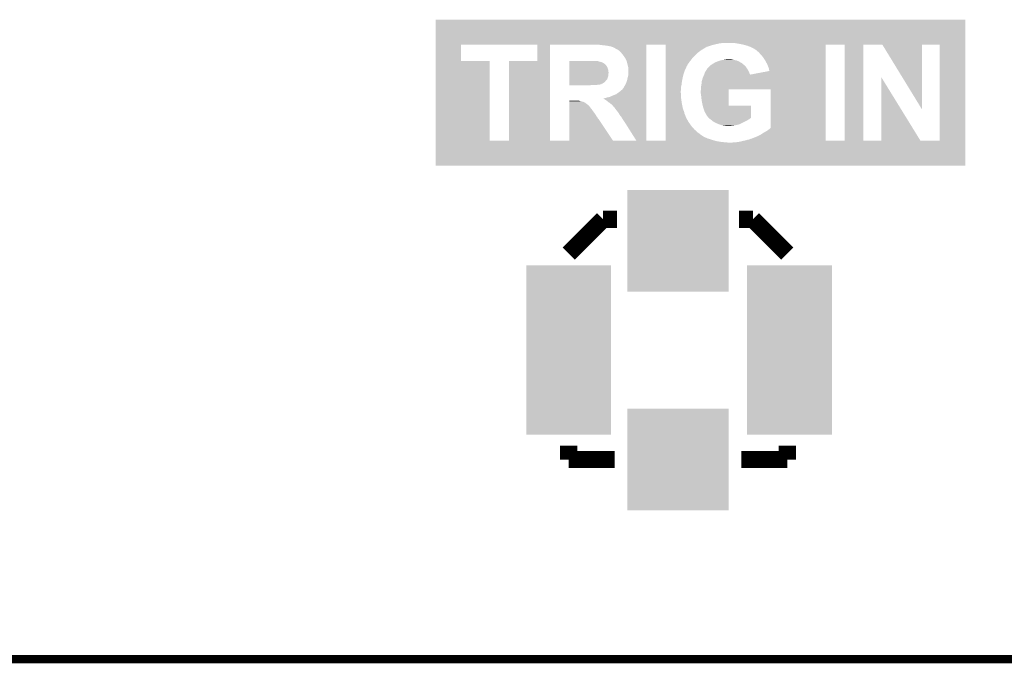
# Model space of a CAD drawing. Extents: x -52 to 48, y -3 to 57.
# Tile 56 of 96: x 12 to 24, y 5 to 12. Entities that reach past the tile are written whole.
import ezdxf

# ---------------------------------------------------------------- set-up
doc = ezdxf.new("R2010")
doc.units = 0
doc.layers.get('0').update_dxf_attribs({"linetype": 'CONTINUOUS'})
for name, color, linetype in [('CLICK_SHIELD_FOR_RED_PITAYA_008', 9, 'CONTINUOUS'), ('CLICK_SHIELD_FOR_RED_PITAYA_010', 11, 'CONTINUOUS'), ('CLICK_SHIELD_FOR_RED_PITAYA_012', 8, 'CONTINUOUS')]:
    doc.layers.add(name, color=color, linetype=linetype)

# ---------------------------------------------------------------- blocks, each defined once
blk = doc.blocks.new('RECTANGLE_203')
blk.add_solid([(0.50165, 1.00203), (0.50165, -1.00203), (-0.50165, 1.00203), (-0.50165, -1.00203)])
blk = doc.blocks.new('SQUARE_204')
blk.add_solid([(0.60198, 0.60198), (0.60198, -0.60198), (-0.60198, 0.60198), (-0.60198, -0.60198)])

msp = doc.modelspace()

# ---------------------------------------------------------------- linework, layer by layer
at = {"layer": 'CLICK_SHIELD_FOR_RED_PITAYA_008', "const_width": 0.09906}
msp.add_lwpolyline([(6.4516, 4.81076), (46.84522, 4.81076)], dxfattribs=at)
at = {"layer": 'CLICK_SHIELD_FOR_RED_PITAYA_010', "const_width": 0.2032}
for points in [[(18.34896, 9.61136), (18.75536, 10.01776)], [(18.75536, 10.01776), (18.92046, 10.01776)], [(20.36826, 10.01776), (20.53336, 10.01776)], [(20.53336, 10.01776), (20.93976, 9.61136)], [(18.34896, 7.17296), (18.34896, 7.33806)], [(20.93976, 7.17296), (20.93976, 7.33806)], [(18.34896, 7.17296), (18.89506, 7.17296)], [(20.39366, 7.17296), (20.93976, 7.17296)]]:
    msp.add_lwpolyline(points, dxfattribs=at)
at = {"layer": 'CLICK_SHIELD_FOR_RED_PITAYA_010'}
for points in [[(16.774186, 12.10564), (16.77419, 12.379928), (23.047954, 12.10564), (23.04796, 12.379928)], [(16.77419, 12.379928), (16.774192, 12.37996), (23.04796, 12.379928), (16.774192, 12.37996)], [(16.774182, 11.892302), (16.774186, 12.085316), (17.073884, 11.892302), (17.073902, 12.085316)], [(16.774186, 12.09802), (16.774186, 12.10564), (20.1295, 12.09802), (20.182842, 12.10564)], [(16.774186, 12.08786), (16.774186, 12.09802), (20.08378, 12.08786), (20.1295, 12.09802)], [(16.774186, 12.08532), (16.774186, 12.08786), (20.07362, 12.08532), (20.08378, 12.08786)], [(16.774186, 12.085318), (16.774186, 12.08532), (18.38453, 12.085318), (18.641058, 12.08532)], [(16.774186, 12.085316), (16.774186, 12.085318), (17.073902, 12.085316), (17.978096, 12.085318)], [(17.978098, 12.085316), (17.978096, 12.085318), (18.128002, 12.085316), (18.38453, 12.085318)], [(17.978098, 11.892284), (17.978098, 12.085316), (18.127998, 11.892284), (18.128002, 12.085316)], [(18.641072, 12.085318), (18.641058, 12.08532), (20.073614, 12.085318), (20.07362, 12.08532)], [(18.641084, 12.085316), (18.641072, 12.085318), (19.268462, 12.085316), (19.497016, 12.085318)], [(18.656302, 12.08278), (18.641084, 12.085316), (19.26846, 12.08278), (19.268462, 12.085316)], [(18.75536, 12.0777), (18.71218, 12.08278), (19.26846, 12.0777), (19.26846, 12.08278)], [(18.80108, 12.07262), (18.75536, 12.0777), (19.26846, 12.07262), (19.26846, 12.0777)], [(18.84172, 12.065), (18.80108, 12.07262), (19.26846, 12.065), (19.26846, 12.07262)], [(18.8595, 12.05992), (18.84172, 12.065), (19.26846, 12.05992), (19.26846, 12.065)], [(18.874744, 12.05484), (18.8595, 12.05992), (19.26846, 12.05484), (19.26846, 12.05992)], [(18.87729, 12.054834), (18.874744, 12.05484), (19.26846, 12.054834), (19.26846, 12.05484)], [(18.879828, 12.052298), (18.87729, 12.054834), (19.26846, 12.052298), (19.26846, 12.054834)], [(18.889978, 12.04722), (18.879828, 12.052298), (19.26846, 12.04722), (19.26846, 12.052298)], [(18.90268, 12.0396), (18.889978, 12.04722), (19.26846, 12.0396), (19.26846, 12.04722)], [(18.923002, 12.029438), (18.90268, 12.0396), (19.26846, 12.029438), (19.26846, 12.0396)], [(18.945862, 12.014198), (18.923002, 12.029438), (19.26846, 12.014198), (19.26846, 12.029438)], [(19.497014, 12.077698), (19.497016, 12.085318), (20.04314, 12.077698), (20.073614, 12.085318)], [(19.497014, 12.06754), (19.497014, 12.077698), (20.012658, 12.06754), (20.04314, 12.077698)], [(19.497014, 12.062462), (19.497014, 12.06754), (19.999962, 12.062462), (20.012658, 12.06754)], [(19.497014, 12.059922), (19.497014, 12.062462), (19.987262, 12.059922), (19.999962, 12.062462)], [(19.497014, 12.054842), (19.497014, 12.059922), (19.979642, 12.054842), (19.987262, 12.059922)], [(19.497014, 12.04976), (19.497014, 12.054842), (19.96948, 12.04976), (19.979642, 12.054842)], [(19.497014, 12.019282), (19.497014, 12.04976), (19.918682, 12.019282), (19.96948, 12.04976)], [(19.497014, 12.0015), (19.497014, 12.019282), (19.89582, 12.0015), (19.918682, 12.019282)], [(20.294602, 12.1031), (20.27682, 12.10564), (23.047954, 12.1031), (23.047954, 12.10564)], [(20.337778, 12.10056), (20.31492, 12.1031), (23.047954, 12.10056), (23.047954, 12.1031)], [(20.36318, 12.09548), (20.337778, 12.10056), (23.047954, 12.09548), (23.047954, 12.10056)], [(20.41652, 12.08532), (20.36318, 12.09548), (23.047954, 12.08532), (23.047954, 12.09548)], [(20.416528, 12.085318), (20.41652, 12.08532), (23.047954, 12.085318), (23.047954, 12.08532)], [(20.416534, 12.085316), (20.416528, 12.085318), (21.391902, 12.085316), (21.620456, 12.085318)], [(20.46986, 12.07008), (20.416534, 12.085316), (21.3919, 12.07008), (21.391902, 12.085316)], [(20.497798, 12.05992), (20.46986, 12.07008), (21.3919, 12.05992), (21.3919, 12.07008)], [(20.525738, 12.04722), (20.497798, 12.05992), (21.3919, 12.04722), (21.3919, 12.05992)], [(20.5486, 12.03452), (20.525738, 12.04722), (21.3919, 12.03452), (21.3919, 12.04722)], [(20.571462, 12.019278), (20.5486, 12.03452), (21.3919, 12.019278), (21.3919, 12.03452)], [(20.57654, 12.0142), (20.571462, 12.019278), (21.3919, 12.0142), (21.3919, 12.019278)], [(21.620454, 12.085316), (21.620456, 12.085318), (22.534902, 12.085316), (22.745676, 12.085318)], [(21.620454, 10.947422), (21.620454, 12.085316), (21.841464, 10.947422), (21.841482, 12.085316)], [(22.064984, 12.08531), (21.841482, 12.085316), (22.5349, 12.08531), (22.534902, 12.085316)], [(22.534872, 11.31833), (22.064984, 12.08531), (22.534872, 11.31833), (22.5349, 12.08531)], [(22.745678, 10.947404), (22.745676, 12.085318), (23.047932, 10.947404), (23.047954, 12.085318)], [(18.96618, 11.99388), (18.945862, 12.014198), (19.26846, 11.99388), (19.26846, 12.014198)], [(18.986498, 11.971022), (18.96618, 11.99388), (19.26846, 11.971022), (19.26846, 11.99388)], [(19.006822, 11.94308), (18.986498, 11.971022), (19.268458, 11.94308), (19.26846, 11.971022)], [(19.009362, 11.940532), (19.006822, 11.94308), (19.268458, 11.940532), (19.268458, 11.94308)], [(19.014442, 11.930378), (19.009362, 11.940532), (19.268458, 11.930378), (19.268458, 11.940532)], [(19.0246, 11.91514), (19.014442, 11.930378), (19.268458, 11.91514), (19.268458, 11.930378)], [(19.034762, 11.89228), (19.0246, 11.91514), (19.268458, 11.89228), (19.268458, 11.91514)], [(19.497014, 11.98626), (19.497014, 12.0015), (19.875502, 11.98626), (19.89582, 12.0015)], [(19.497014, 11.930378), (19.497014, 11.98626), (19.819618, 11.930378), (19.875502, 11.98626)], [(19.497014, 11.91514), (19.497014, 11.930378), (19.80692, 11.91514), (19.819618, 11.930378)], [(19.497014, 11.89736), (19.497014, 11.91514), (19.79422, 11.89736), (19.80692, 11.91514)], [(20.147282, 11.89736), (20.154898, 11.899898), (20.337778, 11.89736), (20.32382, 11.899898)], [(20.154898, 11.899898), (20.17268, 11.90244), (20.32382, 11.899898), (20.30984, 11.90244)], [(20.17268, 11.90244), (20.218398, 11.91006), (20.30984, 11.90244), (20.276818, 11.91006)], [(20.584162, 12.009118), (20.57654, 12.0142), (21.3919, 12.009118), (21.3919, 12.0142)], [(20.591782, 12.0015), (20.584162, 12.009118), (21.3919, 12.0015), (21.3919, 12.009118)], [(20.601942, 11.993878), (20.591782, 12.0015), (21.3919, 11.993878), (21.3919, 12.0015)], [(20.6121, 11.98118), (20.601942, 11.993878), (21.3919, 11.98118), (21.3919, 11.993878)], [(20.6248, 11.96848), (20.6121, 11.98118), (21.3919, 11.96848), (21.3919, 11.98118)], [(20.6502, 11.938), (20.6248, 11.96848), (21.391898, 11.938), (21.3919, 11.96848)], [(20.6629, 11.92022), (20.6502, 11.938), (21.391898, 11.92022), (21.391898, 11.938)], [(20.675598, 11.8999), (20.6629, 11.92022), (21.391898, 11.8999), (21.391898, 11.92022)], [(20.701, 11.85418), (20.675598, 11.8999), (21.391898, 11.85418), (21.391898, 11.8999)], [(16.774164, 10.947422), (16.774182, 11.89228), (17.411704, 10.947422), (17.411674, 11.89228)], [(16.774182, 11.89228), (16.774182, 11.892302), (17.411674, 11.89228), (17.073884, 11.892302)], [(17.640278, 10.947422), (17.640304, 11.892258), (18.127984, 10.947422), (18.127998, 11.892258)], [(17.640304, 11.892258), (17.978098, 11.892284), (18.127998, 11.892258), (18.127998, 11.892284)], [(18.356602, 11.88974), (18.356604, 11.89228), (18.686782, 11.88974), (18.671542, 11.89228)], [(18.356602, 11.889738), (18.356602, 11.88974), (18.696944, 11.889738), (18.686782, 11.88974)], [(18.356602, 11.887198), (18.356602, 11.889738), (18.702022, 11.887198), (18.696944, 11.889738)], [(18.356602, 11.88212), (18.356602, 11.887198), (18.72234, 11.88212), (18.702022, 11.887198)], [(18.356602, 11.87704), (18.356602, 11.88212), (18.74012, 11.87704), (18.72234, 11.88212)], [(18.356602, 11.86942), (18.356602, 11.87704), (18.755358, 11.86942), (18.74012, 11.87704)], [(18.356602, 11.8618), (18.356602, 11.86942), (18.76806, 11.8618), (18.755358, 11.86942)], [(18.356602, 11.85418), (18.356602, 11.8618), (18.77822, 11.85418), (18.76806, 11.8618)], [(18.356602, 11.849094), (18.356602, 11.85418), (18.785842, 11.849094), (18.77822, 11.85418)], [(18.356602, 11.844022), (18.356602, 11.849094), (18.788382, 11.844022), (18.785842, 11.849094)], [(18.356602, 11.841478), (18.356602, 11.844022), (18.790922, 11.841478), (18.788382, 11.844022)], [(18.356602, 11.828778), (18.356602, 11.841478), (18.801082, 11.828778), (18.790922, 11.841478)], [(18.356602, 11.813538), (18.356602, 11.828778), (18.8087, 11.813538), (18.801082, 11.828778)], [(18.356602, 11.783056), (18.356602, 11.813538), (18.81886, 11.783056), (18.8087, 11.813538)], [(18.356602, 11.770358), (18.356602, 11.783056), (18.81886, 11.770358), (18.81886, 11.783056)], [(19.04238, 11.86688), (19.034762, 11.89228), (19.268458, 11.86688), (19.268458, 11.89228)], [(19.05, 11.8364), (19.04238, 11.86688), (19.268458, 11.8364), (19.268458, 11.86688)], [(19.05762, 11.803378), (19.05, 11.8364), (19.268456, 11.803378), (19.268458, 11.8364)], [(19.05762, 11.732258), (19.05762, 11.803378), (19.268456, 11.732258), (19.268456, 11.803378)], [(19.497014, 11.88212), (19.497014, 11.89736), (19.78152, 11.88212), (19.79422, 11.89736)], [(19.497014, 11.869422), (19.497014, 11.88212), (19.773902, 11.869422), (19.78152, 11.88212)], [(19.497014, 11.85926), (19.497014, 11.869422), (19.763742, 11.85926), (19.773902, 11.869422)], [(19.497014, 11.849102), (19.497014, 11.85926), (19.75866, 11.849102), (19.763742, 11.85926)], [(19.497014, 11.84149), (19.497014, 11.849102), (19.753584, 11.84149), (19.75866, 11.849102)], [(19.497014, 11.836422), (19.497014, 11.84149), (19.753576, 11.836422), (19.753584, 11.84149)], [(19.497014, 11.836396), (19.497014, 11.836422), (19.751054, 11.836396), (19.753576, 11.836422)], [(19.497014, 11.80846), (19.497014, 11.836396), (19.73834, 11.80846), (19.751054, 11.836396)], [(19.497014, 11.78306), (19.497014, 11.80846), (19.72564, 11.78306), (19.73834, 11.80846)], [(19.497014, 11.727178), (19.497014, 11.78306), (19.70786, 11.727178), (19.72564, 11.78306)], [(19.976462, 11.777978), (19.982178, 11.7856), (20.47748, 11.777978), (20.472718, 11.7856)], [(19.982178, 11.7856), (19.98726, 11.795758), (20.472718, 11.7856), (20.46637, 11.795758)], [(19.98726, 11.795758), (19.988954, 11.7983), (20.46637, 11.795758), (20.46478, 11.7983)], [(19.988954, 11.7983), (19.99234, 11.80338), (20.46478, 11.7983), (20.461394, 11.80338)], [(19.99234, 11.80338), (19.997418, 11.80846), (20.461394, 11.80338), (20.458008, 11.80846)], [(19.997418, 11.80846), (19.999958, 11.813526), (20.458008, 11.80846), (20.45463, 11.813526)], [(19.999958, 11.813526), (20.002494, 11.81354), (20.45463, 11.813526), (20.45462, 11.81354)], [(20.002494, 11.81354), (20.010116, 11.821162), (20.45462, 11.81354), (20.449538, 11.821162)], [(20.010116, 11.821162), (20.02028, 11.831322), (20.449538, 11.821162), (20.439378, 11.831322)], [(20.02028, 11.831322), (20.03213, 11.84148), (20.439378, 11.831322), (20.42922, 11.84148)], [(20.03213, 11.84148), (20.038058, 11.84656), (20.42922, 11.84148), (20.423506, 11.84656)], [(20.038058, 11.84656), (20.05838, 11.85926), (20.423506, 11.84656), (20.409218, 11.85926)], [(20.05838, 11.85926), (20.062824, 11.8618), (20.409218, 11.85926), (20.40636, 11.8618)], [(20.062824, 11.8618), (20.06727, 11.86434), (20.40636, 11.8618), (20.40382, 11.86434)], [(20.06727, 11.86434), (20.076162, 11.86942), (20.40382, 11.86434), (20.396198, 11.86942)], [(20.076162, 11.86942), (20.0914, 11.87704), (20.396198, 11.86942), (20.380962, 11.87704)], [(20.0914, 11.87704), (20.09648, 11.87958), (20.380962, 11.87704), (20.376518, 11.87958)], [(20.09648, 11.87958), (20.1168, 11.8872), (20.376518, 11.87958), (20.36318, 11.8872)], [(20.1168, 11.8872), (20.147282, 11.89736), (20.36318, 11.8872), (20.337778, 11.89736)], [(20.71116, 11.82878), (20.701, 11.85418), (21.391896, 11.82878), (21.391898, 11.85418)], [(20.72132, 11.800838), (20.71116, 11.82878), (21.391896, 11.800838), (21.391896, 11.82878)], [(20.726378, 11.7729), (20.72132, 11.800838), (21.391896, 11.7729), (21.391896, 11.800838)], [(18.3566, 11.732258), (18.356602, 11.75004), (18.81886, 11.732258), (18.8214, 11.75004)], [(18.3566, 11.714478), (18.3566, 11.732258), (18.818858, 11.714478), (18.81886, 11.732258)], [(18.3566, 11.69924), (18.3566, 11.714478), (18.81378, 11.69924), (18.818858, 11.714478)], [(18.3566, 11.686538), (18.3566, 11.69924), (18.8087, 11.686538), (18.81378, 11.69924)], [(18.3566, 11.67638), (18.3566, 11.686538), (18.806156, 11.67638), (18.8087, 11.686538)], [(18.3566, 11.671296), (18.3566, 11.67638), (18.801078, 11.671296), (18.806156, 11.67638)], [(18.3566, 11.666222), (18.3566, 11.671296), (18.798538, 11.666222), (18.801078, 11.671296)], [(18.3566, 11.653518), (18.3566, 11.666222), (18.78584, 11.653518), (18.798538, 11.666222)], [(18.356602, 11.760198), (18.356602, 11.770358), (18.8214, 11.760198), (18.81886, 11.770358)], [(18.356602, 11.75004), (18.356602, 11.760198), (18.8214, 11.75004), (18.8214, 11.760198)], [(19.039838, 11.6586), (19.04746, 11.69162), (19.268454, 11.6586), (19.268454, 11.69162)], [(19.04746, 11.69162), (19.05762, 11.732258), (19.268454, 11.69162), (19.268456, 11.732258)], [(19.497014, 11.67384), (19.497014, 11.727178), (19.69516, 11.67384), (19.70786, 11.727178)], [(19.497014, 11.62558), (19.497014, 11.67384), (19.68754, 11.62558), (19.69516, 11.67384)], [(19.9263, 11.653518), (19.93392, 11.67892), (21.391894, 11.653518), (21.391894, 11.67892)], [(19.93392, 11.67892), (19.94154, 11.70178), (21.391894, 11.67892), (21.391894, 11.70178)], [(19.94154, 11.70178), (19.9517, 11.72464), (21.391894, 11.70178), (21.391896, 11.72464)], [(19.9517, 11.72464), (19.953888, 11.729746), (21.391896, 11.72464), (21.391896, 11.729746)], [(19.953888, 11.729746), (19.954966, 11.732264), (20.497804, 11.729746), (20.497798, 11.732264)], [(19.954966, 11.732264), (19.95932, 11.742418), (20.497798, 11.732264), (20.492722, 11.742418)], [(19.95932, 11.742422), (19.963672, 11.75766), (20.49272, 11.742422), (20.48764, 11.75766)], [(19.95932, 11.742418), (19.95932, 11.742422), (20.492722, 11.742418), (20.49272, 11.742422)], [(19.963672, 11.75766), (19.964398, 11.7602), (20.48764, 11.75766), (20.48637, 11.7602)], [(19.964398, 11.7602), (19.97456, 11.77544), (20.48637, 11.7602), (20.47875, 11.77544)], [(19.97456, 11.77544), (19.976462, 11.777978), (20.47875, 11.77544), (20.47748, 11.777978)], [(20.497804, 11.729746), (20.726378, 11.7729), (21.391896, 11.729746), (21.391896, 11.7729)], [(22.054794, 10.94741), (22.054828, 11.69661), (22.517096, 10.94741), (22.054828, 11.69661)], [(18.3566, 11.643358), (18.3566, 11.653518), (18.778218, 11.643358), (18.78584, 11.653518)], [(18.3566, 11.62304), (18.3566, 11.643358), (18.747742, 11.62304), (18.778218, 11.643358)], [(18.3566, 11.620496), (18.3566, 11.62304), (18.74012, 11.620496), (18.747742, 11.62304)], [(18.3566, 11.61542), (18.3566, 11.620496), (18.735036, 11.61542), (18.74012, 11.620496)], [(18.3566, 11.615418), (18.3566, 11.61542), (18.724876, 11.615418), (18.735036, 11.61542)], [(18.3566, 11.61034), (18.3566, 11.615418), (18.712176, 11.61034), (18.724876, 11.615418)], [(18.3566, 11.6078), (18.3566, 11.61034), (18.684238, 11.6078), (18.696938, 11.61034)], [(18.3566, 11.60526), (18.3566, 11.6078), (18.61312, 11.60526), (18.64868, 11.6078)], [(18.3566, 11.602724), (18.3566, 11.60526), (18.580152, 11.602724), (18.61312, 11.60526)], [(18.580102, 11.60272), (18.3566, 11.602724), (18.580102, 11.60272), (18.580152, 11.602724)], [(18.9738, 11.546838), (18.978872, 11.549378), (19.268452, 11.546838), (19.268452, 11.549378)], [(18.978872, 11.549378), (18.983962, 11.554462), (19.268452, 11.549378), (19.268452, 11.554462)], [(18.983962, 11.554462), (18.99666, 11.569702), (19.268452, 11.554462), (19.268452, 11.569702)], [(18.99666, 11.569702), (19.02714, 11.623038), (19.268452, 11.569702), (19.268454, 11.623038)], [(19.02714, 11.623038), (19.039838, 11.6586), (19.268454, 11.623038), (19.268454, 11.6586)], [(19.497014, 11.602722), (19.497014, 11.62558), (19.685, 11.602722), (19.68754, 11.62558)], [(19.497014, 11.582402), (19.497014, 11.602722), (19.67992, 11.582402), (19.685, 11.602722)], [(19.497014, 11.549382), (19.497014, 11.582402), (19.67992, 11.549382), (19.67992, 11.582402)], [(19.497014, 11.536678), (19.497014, 11.549382), (19.67738, 11.536678), (19.67992, 11.549382)], [(19.9136, 11.529062), (19.915594, 11.556996), (20.246358, 11.529062), (20.246362, 11.556996)], [(19.915594, 11.556996), (19.91614, 11.56462), (21.391892, 11.556996), (21.391892, 11.56462)], [(19.91614, 11.56462), (19.91868, 11.595102), (21.391892, 11.56462), (21.391894, 11.595102)], [(19.91868, 11.595102), (19.92376, 11.62558), (21.391894, 11.595102), (21.391894, 11.62558)], [(19.92376, 11.62558), (19.9263, 11.653518), (21.391894, 11.62558), (21.391894, 11.653518)], [(20.741636, 11.556978), (20.246362, 11.556996), (21.391892, 11.556978), (21.391892, 11.556996)], [(20.741634, 11.09979), (20.741636, 11.556978), (21.391886, 11.09979), (21.391892, 11.556978)], [(18.758188, 11.447788), (18.78584, 11.45286), (19.26845, 11.447788), (19.26845, 11.45286)], [(18.76045, 11.447776), (18.758188, 11.447788), (19.26845, 11.447776), (19.26845, 11.447788)], [(18.770602, 11.440158), (18.76045, 11.447776), (19.26845, 11.440158), (19.26845, 11.447776)], [(18.7833, 11.432542), (18.770602, 11.440158), (19.26845, 11.432542), (19.26845, 11.440158)], [(18.80108, 11.41984), (18.7833, 11.432542), (19.26845, 11.41984), (19.26845, 11.432542)], [(18.78584, 11.45286), (18.8087, 11.460478), (19.26845, 11.45286), (19.268452, 11.460478)], [(18.8087, 11.460478), (18.834098, 11.46556), (19.268452, 11.460478), (19.268452, 11.46556)], [(18.834098, 11.46556), (18.85696, 11.47572), (19.268452, 11.46556), (19.268452, 11.47572)], [(18.85696, 11.47572), (18.87474, 11.48334), (19.268452, 11.47572), (19.268452, 11.48334)], [(18.87474, 11.48334), (18.89506, 11.49096), (19.268452, 11.48334), (19.268452, 11.49096)], [(18.89506, 11.49096), (18.912834, 11.49858), (19.268452, 11.49096), (19.268452, 11.49858)], [(18.912834, 11.49858), (18.92554, 11.50874), (19.268452, 11.49858), (19.268452, 11.50874)], [(18.92554, 11.50874), (18.94078, 11.5189), (19.268452, 11.50874), (19.268452, 11.5189)], [(18.94078, 11.5189), (18.961098, 11.53414), (19.268452, 11.5189), (19.268452, 11.53414)], [(18.961098, 11.53414), (18.9738, 11.546838), (19.268452, 11.53414), (19.268452, 11.546838)], [(19.497014, 11.5189), (19.497014, 11.536678), (19.67738, 11.5189), (19.67738, 11.536678)], [(19.497014, 11.45794), (19.497014, 11.5189), (19.67992, 11.45794), (19.67738, 11.5189)], [(19.497014, 11.40206), (19.497014, 11.45794), (19.68754, 11.40206), (19.67992, 11.45794)], [(19.9136, 11.508738), (19.9136, 11.529062), (20.246356, 11.508738), (20.246358, 11.529062)], [(19.91614, 11.49604), (19.9136, 11.508738), (20.246356, 11.49604), (20.246356, 11.508738)], [(19.91868, 11.478258), (19.91614, 11.49604), (20.246354, 11.478258), (20.246356, 11.49604)], [(19.91868, 11.460478), (19.91868, 11.478258), (20.246352, 11.460478), (20.246354, 11.478258)], [(19.92376, 11.437618), (19.91868, 11.460478), (20.24635, 11.437618), (20.246352, 11.460478)], [(19.9263, 11.414762), (19.92376, 11.437618), (20.246348, 11.414762), (20.24635, 11.437618)], [(18.356574, 11.264898), (18.356576, 11.32078), (18.66138, 11.264898), (18.62074, 11.32078)], [(18.356576, 11.32078), (18.356578, 11.34364), (18.62074, 11.32078), (18.60296, 11.34364)], [(18.356578, 11.3538), (18.35658, 11.3665), (18.595338, 11.3538), (18.58264, 11.3665)], [(18.356578, 11.34364), (18.356578, 11.3538), (18.60296, 11.34364), (18.595338, 11.3538)], [(18.35658, 11.38682), (18.356582, 11.39698), (18.55724, 11.38682), (18.544534, 11.39698)], [(18.35658, 11.381742), (18.35658, 11.38682), (18.56739, 11.381742), (18.55724, 11.38682)], [(18.35658, 11.371582), (18.35658, 11.381742), (18.575018, 11.371582), (18.56739, 11.381742)], [(18.35658, 11.3665), (18.35658, 11.371582), (18.58264, 11.3665), (18.575018, 11.371582)], [(18.356582, 11.41984), (18.356584, 11.422358), (18.45564, 11.41984), (18.430462, 11.422358)], [(18.356582, 11.41476), (18.356582, 11.41984), (18.491196, 11.41476), (18.473418, 11.41984)], [(18.356582, 11.409684), (18.356582, 11.41476), (18.51151, 11.409684), (18.503896, 11.41476)], [(18.356582, 11.40968), (18.356582, 11.409684), (18.519136, 11.40968), (18.51151, 11.409684)], [(18.356582, 11.40206), (18.356582, 11.40968), (18.531834, 11.40206), (18.519136, 11.40968)], [(18.356582, 11.39698), (18.356582, 11.40206), (18.544534, 11.39698), (18.531834, 11.40206)], [(18.356584, 11.422358), (18.430242, 11.42238), (18.430462, 11.422358), (18.430242, 11.42238)], [(18.818862, 11.4046), (18.80108, 11.41984), (19.26845, 11.4046), (19.26845, 11.41984)], [(18.839182, 11.391898), (18.818862, 11.4046), (19.26845, 11.391898), (19.26845, 11.4046)], [(18.86204, 11.37158), (18.839182, 11.391898), (19.26845, 11.37158), (19.26845, 11.391898)], [(18.87982, 11.353794), (18.86204, 11.37158), (19.26845, 11.353794), (19.26845, 11.37158)], [(18.879828, 11.351256), (18.87982, 11.353794), (19.26845, 11.351256), (19.26845, 11.353794)], [(18.889982, 11.343636), (18.879828, 11.351256), (19.26845, 11.343636), (19.26845, 11.351256)], [(18.8976, 11.33094), (18.889982, 11.343636), (19.26845, 11.33094), (19.26845, 11.343636)], [(18.91284, 11.31062), (18.8976, 11.33094), (19.268448, 11.31062), (19.26845, 11.33094)], [(19.497014, 11.325862), (19.497014, 11.40206), (19.70278, 11.325862), (19.68754, 11.40206)], [(19.497014, 11.285224), (19.497014, 11.325862), (19.718018, 11.285224), (19.70278, 11.325862)], [(19.936456, 11.363982), (19.9263, 11.414762), (20.246344, 11.363982), (20.246348, 11.414762)], [(19.93646, 11.36396), (19.936456, 11.363982), (20.469842, 11.36396), (20.246344, 11.363982)], [(19.936462, 11.363956), (19.93646, 11.36396), (20.510478, 11.363956), (20.469842, 11.36396)], [(19.951698, 11.31316), (19.936462, 11.363956), (20.510486, 11.31316), (20.510478, 11.363956)], [(18.356568, 11.19887), (18.35657, 11.206482), (18.707096, 11.19887), (18.702018, 11.206482)], [(18.35657, 11.22426), (18.356572, 11.236962), (18.68932, 11.22426), (18.67916, 11.236962)], [(18.35657, 11.214108), (18.35657, 11.22426), (18.694398, 11.214108), (18.68932, 11.22426)], [(18.35657, 11.206482), (18.35657, 11.214108), (18.702018, 11.206482), (18.694398, 11.214108)], [(18.356572, 11.236962), (18.356574, 11.264898), (18.67916, 11.236962), (18.66138, 11.264898)], [(18.93316, 11.28522), (18.91284, 11.31062), (19.268448, 11.28522), (19.268448, 11.31062)], [(18.943318, 11.269982), (18.93316, 11.28522), (19.268448, 11.269982), (19.268448, 11.28522)], [(18.95348, 11.2522), (18.943318, 11.269982), (19.268448, 11.2522), (19.268448, 11.269982)], [(18.96872, 11.234418), (18.95348, 11.2522), (19.268448, 11.234418), (19.268448, 11.2522)], [(18.98142, 11.2141), (18.96872, 11.234418), (19.268448, 11.2141), (19.268448, 11.234418)], [(19.0119, 11.16838), (18.98142, 11.2141), (19.268446, 11.16838), (19.268448, 11.2141)], [(19.497014, 11.267444), (19.497014, 11.285224), (19.72056, 11.267444), (19.718018, 11.285224)], [(19.497014, 11.2522), (19.497014, 11.267444), (19.72818, 11.2522), (19.72056, 11.267444)], [(19.497014, 11.239502), (19.497014, 11.2522), (19.733258, 11.239502), (19.72818, 11.2522)], [(19.497014, 11.229342), (19.497014, 11.239502), (19.735798, 11.229342), (19.733258, 11.239502)], [(19.497014, 11.221722), (19.497014, 11.229342), (19.740878, 11.221722), (19.735798, 11.229342)], [(19.497014, 11.216644), (19.497014, 11.221722), (19.743418, 11.216644), (19.740878, 11.221722)], [(19.497014, 11.214104), (19.497014, 11.216644), (19.74342, 11.214104), (19.743418, 11.216644)], [(19.497014, 11.165838), (19.497014, 11.214104), (19.77136, 11.165838), (19.74342, 11.214104)], [(19.96186, 11.287758), (19.951698, 11.31316), (20.51049, 11.287758), (20.510486, 11.31316)], [(19.98726, 11.24204), (19.96186, 11.287758), (20.510498, 11.24204), (20.51049, 11.287758)], [(20.002498, 11.22426), (19.98726, 11.24204), (20.5105, 11.22426), (20.510498, 11.24204)], [(20.007572, 11.219188), (20.002498, 11.22426), (20.5105, 11.219188), (20.5105, 11.22426)], [(20.020282, 11.20648), (20.007572, 11.219188), (20.493562, 11.20648), (20.5105, 11.219188)], [(20.02367, 11.20394), (20.020282, 11.20648), (20.490178, 11.20394), (20.493562, 11.20648)], [(20.0406, 11.19124), (20.02367, 11.20394), (20.46986, 11.19124), (20.490178, 11.20394)], [(18.356554, 10.947408), (18.356568, 11.193782), (18.874736, 10.947408), (18.709638, 11.193782)], [(18.356568, 11.196326), (18.356568, 11.19887), (18.7071, 11.196326), (18.707096, 11.19887)], [(18.356568, 11.193782), (18.356568, 11.196326), (18.709638, 11.193782), (18.7071, 11.196326)], [(19.151548, 10.947422), (19.0119, 11.16838), (19.268444, 10.947422), (19.268446, 11.16838)], [(19.497014, 11.122658), (19.497014, 11.165838), (19.80184, 11.122658), (19.77136, 11.165838)], [(19.497014, 11.08456), (19.497014, 11.122658), (19.834858, 11.08456), (19.80184, 11.122658)], [(19.497014, 11.05408), (19.497014, 11.08456), (19.867882, 11.05408), (19.834858, 11.08456)], [(20.0533, 11.18108), (20.0406, 11.19124), (20.451572, 11.18108), (20.46986, 11.19124)], [(20.057112, 11.17854), (20.0533, 11.18108), (20.447, 11.17854), (20.451572, 11.18108)], [(20.068542, 11.17092), (20.057112, 11.17854), (20.43176, 11.17092), (20.447, 11.17854)], [(20.083778, 11.1633), (20.068542, 11.17092), (20.41652, 11.1633), (20.43176, 11.17092)], [(20.10156, 11.15314), (20.083778, 11.1633), (20.3962, 11.15314), (20.41652, 11.1633)], [(20.108334, 11.1506), (20.10156, 11.15314), (20.388588, 11.1506), (20.3962, 11.15314)], [(20.115096, 11.148064), (20.108334, 11.1506), (20.38604, 11.148064), (20.388588, 11.1506)], [(20.142196, 11.137902), (20.115096, 11.148064), (20.3581, 11.137902), (20.38604, 11.148064)], [(20.1422, 11.1379), (20.142196, 11.137902), (20.35809, 11.1379), (20.3581, 11.137902)], [(20.165062, 11.13028), (20.1422, 11.1379), (20.319996, 11.13028), (20.35809, 11.1379)], [(20.176492, 11.12774), (20.165062, 11.13028), (20.307298, 11.12774), (20.319996, 11.13028)], [(20.187922, 11.1252), (20.176492, 11.12774), (20.286978, 11.1252), (20.307298, 11.12774)], [(20.21332, 11.12266), (20.187922, 11.1252), (20.26666, 11.12266), (20.286978, 11.1252)], [(20.241258, 11.12012), (20.21332, 11.12266), (20.253962, 11.12012), (20.26666, 11.12266)], [(20.721318, 11.082018), (20.72894, 11.0871), (21.391886, 11.082018), (21.391886, 11.0871)], [(20.72894, 11.0871), (20.741634, 11.09979), (21.391886, 11.0871), (21.391886, 11.09979)], [(19.497014, 11.04138), (19.497014, 11.05408), (19.88312, 11.04138), (19.867882, 11.05408)], [(19.497014, 11.03122), (19.497014, 11.04138), (19.89836, 11.03122), (19.88312, 11.04138)], [(19.497014, 11.021062), (19.497014, 11.03122), (19.908518, 11.021062), (19.89836, 11.03122)], [(19.497014, 11.01344), (19.497014, 11.021062), (19.921222, 11.01344), (19.908518, 11.021062)], [(19.497014, 11.003282), (19.497014, 11.01344), (19.936458, 11.003282), (19.921222, 11.01344)], [(19.497014, 11.000742), (19.497014, 11.003282), (19.941526, 11.000742), (19.936458, 11.003282)], [(19.497014, 10.998214), (19.497014, 11.000742), (19.941544, 10.998214), (19.941526, 11.000742)], [(19.497014, 10.9855), (19.497014, 10.998214), (19.96948, 10.9855), (19.941544, 10.998214)], [(19.497014, 10.97534), (19.497014, 10.9855), (19.99234, 10.97534), (19.96948, 10.9855)], [(19.497014, 10.95756), (19.497014, 10.97534), (20.04822, 10.95756), (19.99234, 10.97534)], [(20.495262, 10.96518), (20.507958, 10.970258), (21.391884, 10.96518), (21.391884, 10.970258)], [(20.507958, 10.970258), (20.51812, 10.972802), (21.391884, 10.970258), (21.391884, 10.972802)], [(20.51812, 10.972802), (20.525738, 10.97534), (21.391884, 10.972802), (21.391884, 10.97534)], [(20.525738, 10.97534), (20.53082, 10.97788), (21.391884, 10.97534), (21.391884, 10.97788)], [(20.53082, 10.97788), (20.58162, 10.9982), (21.391884, 10.97788), (21.391884, 10.9982)], [(20.58162, 10.9982), (20.622258, 11.01852), (21.391884, 10.9982), (21.391884, 11.01852)], [(20.622258, 11.01852), (20.65782, 11.04138), (21.391884, 11.01852), (21.391884, 11.04138)], [(20.65782, 11.04138), (20.6883, 11.05916), (21.391884, 11.04138), (21.391884, 11.05916)], [(20.6883, 11.05916), (20.713698, 11.074398), (21.391884, 11.05916), (21.391886, 11.074398)], [(20.713698, 11.074398), (20.721318, 11.082018), (21.391886, 11.074398), (21.391886, 11.082018)], [(16.77416, 10.652792), (16.774164, 10.92454), (23.047928, 10.652792), (23.047932, 10.92454)], [(16.774164, 10.947404), (16.774164, 10.947422), (17.640278, 10.947404), (17.411704, 10.947422)], [(16.774164, 10.9474), (16.774164, 10.947404), (18.356554, 10.9474), (18.314996, 10.947404)], [(16.774164, 10.94232), (16.774164, 10.9474), (20.101558, 10.94232), (20.08378, 10.9474)], [(16.774164, 10.9347), (16.774164, 10.94232), (20.14728, 10.9347), (20.101558, 10.94232)], [(16.774164, 10.93216), (16.774164, 10.9347), (20.17014, 10.93216), (20.14728, 10.9347)], [(16.774164, 10.92962), (16.774164, 10.93216), (20.19046, 10.92962), (20.17014, 10.93216)], [(16.774164, 10.92708), (16.774164, 10.92962), (20.20824, 10.92708), (20.19046, 10.92962)], [(16.774164, 10.92454), (16.774164, 10.92708), (20.236178, 10.92454), (20.226018, 10.92708)], [(17.640278, 10.947404), (17.640278, 10.947422), (18.314996, 10.947404), (18.127984, 10.947422)], [(18.356554, 10.9474), (18.356554, 10.947408), (19.497014, 10.9474), (19.413898, 10.947408)], [(19.151556, 10.947408), (19.151548, 10.947422), (19.413898, 10.947408), (19.268444, 10.947422)], [(19.497014, 10.9474), (19.497014, 10.95756), (20.08378, 10.9474), (20.04822, 10.95756)], [(20.25396, 10.92454), (20.3073, 10.92708), (23.047932, 10.92454), (23.047932, 10.92708)], [(20.3073, 10.92708), (20.358098, 10.93216), (23.047932, 10.92708), (23.047932, 10.93216)], [(20.358098, 10.93216), (20.40382, 10.94232), (23.047932, 10.93216), (23.047932, 10.94232)], [(20.40382, 10.94232), (20.42541, 10.9474), (23.047932, 10.94232), (23.047932, 10.9474)], [(20.42541, 10.9474), (20.425502, 10.947422), (21.620454, 10.9474), (21.391884, 10.947422)], [(20.425502, 10.947422), (20.447, 10.95248), (21.391884, 10.947422), (21.391884, 10.95248)], [(20.447, 10.95248), (20.464778, 10.95756), (21.391884, 10.95248), (21.391884, 10.95756)], [(20.464778, 10.95756), (20.48002, 10.9601), (21.391884, 10.95756), (21.391884, 10.9601)], [(20.48002, 10.9601), (20.495262, 10.96518), (21.391884, 10.9601), (21.391884, 10.96518)], [(21.620454, 10.9474), (21.620454, 10.947422), (22.054794, 10.9474), (21.841464, 10.947422)], [(22.054794, 10.947404), (22.054794, 10.94741), (22.745678, 10.947404), (22.517096, 10.94741)], [(22.054794, 10.9474), (22.054794, 10.947404), (23.047932, 10.9474), (23.047932, 10.947404)], [(23.047928, 10.65276), (16.77416, 10.652792), (23.047928, 10.65276), (23.047928, 10.652792)]]:
    msp.add_solid(points, dxfattribs=at)

# ---------------------------------------------------------------- block references
at = {"layer": 'CLICK_SHIELD_FOR_RED_PITAYA_012'}
for name, p in [('SQUARE_204', (19.64436, 9.76376)), ('RECTANGLE_203', (18.34896, 8.46836)), ('RECTANGLE_203', (20.96516, 8.46836)), ('SQUARE_204', (19.64436, 7.17296))]:
    msp.add_blockref(name, p, dxfattribs=at)

doc.saveas('drawing.dxf')
